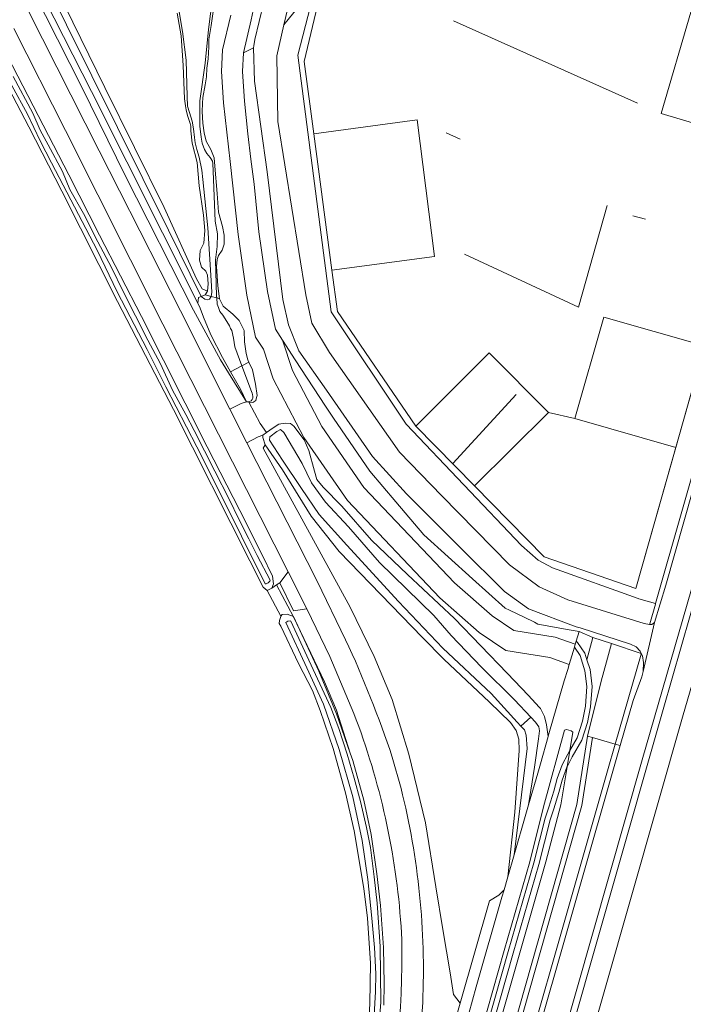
# Model space of a CAD drawing. Extents: x 150256 to 156914, y 461459 to 469481.
# Tile 90 of 256: x 152199 to 152326, y 464656 to 464844. Entities that reach past the tile are written whole.
import ezdxf

# ---------------------------------------------------------------- set-up
doc = ezdxf.new("R2010")
doc.units = 0
doc.header["$LTSCALE"] = 0.75
for name, color, linetype, lineweight in [('B-RO-GR-BEPLANTING_CULTUUR_BOSPLANTSOEN-GV', 251, 'CONTINUOUS', 18), ('B-RO-GR-BOS_LOOF-GV', 251, 'CONTINUOUS', 13), ('B-RO-GR-GRAS-GV', 251, 'CONTINUOUS', 13), ('B-RO-GR-GROENVOORZIENING-GV', 251, 'CONTINUOUS', 18), ('B-RO-IE-TERREINAFSCHEIDING_KUNSTMATIG_MUUR-G', 251, 'IE-TERREINAFSCHEIDING-KUNSTMATIG-DICHT', 18), ('B-RO-OG-TERREIN_CULTUURSCHEIDING-GV', 251, 'CONTINUOUS', 18), ('B-RO-OG-WATER-GV', 251, 'CONTINUOUS', 18), ('B-RO-OG-WATER_SLOOT-GV', 251, 'CONTINUOUS', 18), ('B-RO-VH-VERHARDING_ASFALT-GV', 251, 'CONTINUOUS', 18), ('B-RO-VH-VERHARDING_BETONSTRAATSTEEN-GV', 251, 'CONTINUOUS', 18), ('B-RO-VH-VERHARDING_FUNDERING_ZAND-GV', 251, 'CONTINUOUS', 18), ('B-RO-VH-VERHARDING_GESLOTEN-GV', 251, 'CONTINUOUS', 18)]:
    doc.layers.add(name, color=color, linetype=linetype, lineweight=lineweight)
doc.linetypes.add('IE-TERREINAFSCHEIDING-KUNSTMATIG-DICHT', pattern='A,8,-1,[82,NLCS.SHX,S=0.75,R=90,X=0,Y=0],-1', length=10)

msp = doc.modelspace()

# ---------------------------------------------------------------- linework, layer by layer
at = {"layer": 'B-RO-GR-BEPLANTING_CULTUUR_BOSPLANTSOEN-GV'}
for points in [[(152249.461, 464842.684), (152252.199, 464846.06), (152255.519, 464849.955), (152273.355, 464924.479), (152274.847, 464931.426), (152276.903, 464938.877), (152279.113, 464944.422), (152283.94, 464954.555), (152285.811, 464958.045), (152290.522, 464966.832), (152288.387, 464966.486), (152285.485, 464966.092), (152284.135, 464965.908), (152282.602, 464962.389), (152279.216, 464956.078), (152274.742, 464948.055), (152274.152, 464946.622), (152273.68, 464944.704), (152271.069, 464933.497), (152269.864, 464927.512)], [(152229.204, 464436.1), (152232.094, 464436.052), (152232.347, 464436.048), (152250.244, 464500), (152305.262, 464694.162), (152307.293, 464707.156), (152309.94, 464717.612), (152310.936, 464721.307), (152311.877, 464724.797), (152308.355, 464725.967), (152307.21, 464721.719), (152307.791, 464719.836), (152308.171, 464716.641), (152307.907, 464712.757), (152307.304, 464709.742), (152306.245, 464706.413), (152304.413, 464703.235), (152303.426, 464701.33), (152302.211, 464694.06), (152299.388, 464683.202), (152273.885, 464594.142), (152261.272, 464549.337), (152247.115, 464500.151), (152247.073, 464500)], [(152239.473, 464439.201), (152239.203, 464438.137), (152236.572, 464438.956), (152244.41, 464466.621), (152253.599, 464499.875), (152253.634, 464500), (152253.669, 464500.125), (152254.589, 464503.455), (152258.868, 464518.106), (152288.099, 464619.924), (152311.136, 464700.546), (152312.597, 464705.644), (152308.25, 464706.883), (152306.227, 464693.946), (152278.587, 464596.477), (152263.55, 464543.267), (152251.193, 464499.731), (152233.375, 464436.008), (152238.57, 464435.83), (152238.79, 464435.823), (152239.368, 464438.086), (152239.639, 464439.148)], [(152229.204, 464436.1), (152247.073, 464500), (152247.115, 464500.151), (152261.272, 464549.337), (152273.885, 464594.142), (152299.388, 464683.202), (152302.211, 464694.06), (152303.426, 464701.33), (152303.398, 464701.276), (152302.458, 464698.782), (152301.87, 464696.393), (152300.903, 464693.344), (152300.2, 464691.235), (152298.04, 464682.704), (152293.142, 464665.81), (152282.752, 464629.086), (152269.389, 464582.006), (152257.799, 464540.777), (152245.968, 464499.471), (152228.431, 464436.122), (152228.501, 464436.112), (152228.943, 464436.104)]]:
    msp.add_lwpolyline(points, close=True, dxfattribs=at)
for points in [[(152356.144, 464859.423), (152348.632, 464833.22), (152349.016, 464833.352), (152350.131, 464833.737), (152350.464, 464833.797), (152350.543, 464834.073), (152354.74, 464833.171), (152354.865, 464833.135), (152356.301, 464832.726), (152360.148, 464831.63), (152352.384, 464804.362), (152341.529, 464766.545), (152334.494, 464742.114), (152330.708, 464729.094), (152325.551, 464711.195), (152305.739, 464641.745)], [(152252.199, 464846.06), (152249.461, 464842.684), (152248.159, 464836.758), (152248.305, 464824.274), (152253.686, 464791.236), (152254.784, 464785.84), (152258.155, 464780.234), (152271.51, 464761.251), (152279.593, 464752.95), (152292.438, 464739.763), (152298.118, 464735.582), (152303.582, 464733.153), (152318.13, 464728.604), (152319.126, 464728.428), (152319.155, 464728.528), (152320.235, 464732.298), (152320.276, 464732.441), (152317.117, 464733.339), (152316.949, 464733.399), (152300.641, 464739.204), (152297.901, 464740.701), (152294.735, 464743.466), (152272.755, 464766.57), (152258.462, 464787.975), (152252.143, 464836.88), (152255.519, 464849.955)], [(152267.662, 464582.533), (152291.416, 464666.339), (152296.312, 464683.226), (152298.959, 464693.682), (152302.905, 464708.317), (152303.33, 464708.442), (152304.181, 464708.193), (152304.531, 464707.943), (152303.942, 464704.42), (152305.325, 464706.819), (152306.335, 464709.992), (152306.914, 464712.889), (152307.167, 464716.616), (152306.809, 464719.628), (152305.922, 464722.503), (152304.813, 464724.09), (152303.846, 464720.816), (152303.568, 464719.874), (152302.894, 464717.705), (152299.954, 464707.573), (152299.827, 464707.122), (152298.357, 464701.908), (152297.854, 464700.123), (152296.089, 464694.08), (152295.574, 464692.316), (152293.339, 464684.547), (152292.134, 464680.359), (152291.425, 464677.894), (152291.013, 464676.462), (152286.093, 464659.417), (152283.992, 464651.788)], [(152281.803, 464629.402), (152292.194, 464666.126), (152297.092, 464683.02), (152299.251, 464691.551), (152299.952, 464693.654), (152300.907, 464696.664), (152301.501, 464699.079), (152302.483, 464701.684), (152303.536, 464703.715), (152303.942, 464704.42), (152304.531, 464707.943), (152304.181, 464708.193), (152303.33, 464708.442), (152302.905, 464708.317), (152298.959, 464693.682), (152296.312, 464683.226), (152291.416, 464666.339), (152267.662, 464582.533)]]:
    msp.add_lwpolyline(points, dxfattribs=at)
at = {"layer": 'B-RO-GR-BOS_LOOF-GV'}
msp.add_lwpolyline([(152200.161, 464861.887), (152215.342, 464830.715), (152226.683, 464807.852), (152232.805, 464794.264), (152233.934, 464792.396), (152234.936, 464791.928), (152235.035, 464793.311), (152234.958, 464794.999), (152234.612, 464795.765), (152233.771, 464796.526), (152233.432, 464797.854), (152233.533, 464799.673), (152234.233, 464801.078), (152234.389, 464803.457), (152234.194, 464806.429), (152233.338, 464811.978), (152232.963, 464816.428), (152231.984, 464820.11), (152231.723, 464822.454), (152231.759, 464823.373), (152231.619, 464823.881), (152231.366, 464824.61), (152231.143, 464825.398), (152230.872, 464826.455), (152230.716, 464827.264), (152230.561, 464828.552), (152230.32, 464834.936), (152229.922, 464840.542), (152229.166, 464844.868)], dxfattribs=at)
at = {"layer": 'B-RO-GR-GRAS-GV'}
for points in [[(152274.446, 464962.073), (152274.313, 464961.321), (152271.666, 464954.984), (152270.69, 464952.689), (152268.083, 464945.825), (152262.843, 464925.861), (152253.387, 464888.179), (152244.765, 464850.773), (152243.255, 464843.646), (152241.765, 464837.332), (152243.694, 464838.299), (152243.728, 464838.694), (152243.969, 464839.84), (152254.659, 464884.516), (152269.953, 464947.217), (152272.172, 464955.449), (152274.38, 464959.489), (152276.161, 464962.747)], [(152304.981, 464724.658), (152305.149, 464725.226), (152305.708, 464727.119), (152303.844, 464727.438), (152297.857, 464728.461), (152297.2, 464728.874), (152295.241, 464729.821), (152292.422, 464731.185), (152291.649, 464731.559), (152285.397, 464737.116), (152276.11, 464745.481), (152270.814, 464751.811), (152265.875, 464757.664), (152258.917, 464767.754), (152257.424, 464770.02), (152251.602, 464778.858), (152249.209, 464782.596), (152251.12, 464776.827), (152256.726, 464766.145), (152264.694, 464754.547), (152281.952, 464736.387), (152289.153, 464730.048), (152293.282, 464727.262), (152301.154, 464726.014)]]:
    msp.add_lwpolyline(points, close=True, dxfattribs=at)
for points in [[(152236.572, 464849.256), (152235.61, 464842.519), (152235.214, 464839.885), (152235.154, 464838.481), (152235.087, 464836.167), (152234.794, 464834.421), (152234.725, 464832.727), (152234.488, 464831.251), (152234.03, 464828.812), (152233.967, 464827.651), (152233.905, 464826.17), (152234.044, 464823.956), (152234.291, 464822.117), (152234.68, 464820.478), (152235.565, 464818.94), (152236.217, 464817.332), (152236.325, 464815.71), (152236.765, 464810.531), (152237.03, 464806.947), (152237.755, 464804.222), (152238.086, 464802.594), (152238.085, 464800.908), (152237.741, 464799.726), (152237.023, 464798.709), (152236.769, 464797.961), (152236.653, 464796.646), (152236.914, 464792.946), (152237.221, 464790.495), (152237.907, 464789.099), (152239.732, 464787.543), (152240.939, 464786.355), (152241.891, 464784.437), (152242.002, 464782.263), (152242.306, 464780.035), (152242.611, 464778.863), (152242.832, 464778.383), (152243.504, 464776.918), (152244.094, 464774.187), (152244.41, 464772.055), (152244.291, 464771.65), (152244.13, 464771.104), (152243.586, 464770.713), (152242.787, 464770.813), (152244.961, 464766.705), (152246.192, 464765.015), (152247.45, 464765.881), (152248.511, 464766.611), (152249.735, 464766.795), (152250.752, 464766.746), (152251.395, 464766.228), (152253.336, 464763.596), (152254.256, 464761.593), (152255.32, 464757.668), (152255.772, 464756.038), (152256.947, 464754.586), (152260.516, 464750.968), (152266.178, 464744.475), (152272.996, 464737.947), (152281.957, 464729.561), (152292.038, 464719.182), (152296.067, 464714.912), (152298.102, 464712.708), (152298.35, 464712.44), (152299.141, 464710.872), (152299.475, 464709.318), (152299.827, 464707.122), (152299.954, 464707.573), (152302.894, 464717.705), (152303.568, 464719.874), (152303.846, 464720.816), (152300.165, 464722.121), (152291.78, 464723.45), (152286.703, 464726.876), (152279.175, 464733.502), (152261.576, 464752.021), (152253.295, 464764.076), (152247.426, 464775.258), (152245.568, 464780.868), (152244.089, 464783.174), (152242.436, 464791.175), (152240.761, 464802.753), (152239.227, 464816.655), (152237.984, 464827.785), (152237.618, 464833.754), (152237.784, 464837.877), (152239.352, 464844.52)], [(152265.538, 464650.056), (152265.834, 464656.206), (152265.945, 464663.921), (152265.391, 464672.474), (152264.688, 464678.115), (152262.846, 464689.148), (152261.239, 464696.388), (152258.879, 464704.798), (152256.386, 464712.031), (152254.941, 464715.858), (152252.256, 464720.967), (152248.875, 464728.096), (152248.611, 464728.611), (152248.645, 464729.184), (152248.881, 464729.98), (152248.927, 464730.034), (152246.304, 464734.908), (152245.524, 464735.557), (152243.013, 464740.577), (152228.468, 464769.385), (152217.81, 464789.936), (152207.188, 464810.982), (152200.872, 464823.234), (152196.315, 464831.987)]]:
    msp.add_lwpolyline(points, dxfattribs=at)
at = {"layer": 'B-RO-GR-GROENVOORZIENING-GV'}
for points in [[(152195.42, 464855.978), (152214.318, 464818.678), (152229.762, 464788.167), (152239.198, 464769.458), (152241.338, 464770.552), (152242.379, 464770.864), (152238.959, 464776.348), (152237.4, 464778.848), (152232.265, 464788.287), (152219.223, 464813.957), (152210.97, 464830.79), (152197.181, 464858.136)], [(152239.352, 464844.52), (152237.784, 464837.877), (152237.618, 464833.754), (152237.984, 464827.785), (152239.227, 464816.655), (152240.761, 464802.753), (152242.436, 464791.175), (152244.089, 464783.174), (152245.568, 464780.868), (152247.426, 464775.258), (152253.295, 464764.076), (152261.576, 464752.021), (152279.175, 464733.502), (152286.703, 464726.876), (152291.78, 464723.45), (152300.165, 464722.121), (152303.846, 464720.816), (152304.813, 464724.09), (152304.981, 464724.658), (152301.154, 464726.014), (152293.282, 464727.262), (152289.153, 464730.048), (152281.952, 464736.387), (152264.694, 464754.547), (152256.726, 464766.145), (152251.12, 464776.827), (152249.209, 464782.596), (152247.856, 464784.709), (152246.378, 464791.867), (152244.729, 464803.259), (152243.791, 464812.325), (152243.203, 464817.097), (152242.615, 464821.868), (152241.97, 464828.13), (152241.623, 464833.796), (152241.765, 464837.332), (152243.255, 464843.646)], [(152283.063, 464656.298), (152281.797, 464657.952), (152281.126, 464662.07), (152280.454, 464666.188), (152279.783, 464670.306), (152278.451, 464678.477), (152276.466, 464690.648), (152273.291, 464703.744), (152270.116, 464714.159), (152266.677, 464722.361), (152262.112, 464731.754), (152245.514, 464762.037), (152245.903, 464762.629), (152245.443, 464764.065), (152245.476, 464764.523), (152244.575, 464764.173), (152242.452, 464763.049), (152255.808, 464736.671), (152261.228, 464725.532)], [(152270.116, 464703.164), (152271.792, 464697.204)], [(152227.246, 464458.908), (152233.404, 464481.004), (152238.597, 464497.887), (152241.606, 464509.069), (152248.185, 464533.92), (152249.982, 464539.722), (152251.265, 464540.156), (152270.707, 464608.913), (152279.799, 464644.901), (152283.063, 464656.298)], [(152275.918, 464656.392), (152275.648, 464652.329)]]:
    msp.add_lwpolyline(points, dxfattribs=at)
msp.add_lwpolyline([(152283.063, 464656.298), (152288.651, 464675.812), (152290.392, 464676.841), (152291.425, 464677.894), (152292.134, 464680.359), (152293.496, 464692.651), (152294.268, 464704.404), (152294.204, 464706.559), (152293.72, 464708.219), (152292.675, 464709.743), (152288.66, 464713.633), (152279.958, 464721.814), (152275.908, 464725.933), (152260.012, 464742.345), (152254.701, 464749.06), (152249.216, 464757.885), (152245.903, 464762.629), (152245.514, 464762.037), (152262.112, 464731.754), (152266.677, 464722.361), (152270.116, 464714.159), (152273.291, 464703.744), (152276.466, 464690.648), (152278.451, 464678.477), (152279.783, 464670.306), (152280.454, 464666.188), (152281.126, 464662.07), (152281.797, 464657.952)], close=True, dxfattribs=at)
for points in [[(152261.228, 464725.532, -0.0285304), (152270.116, 464703.164)], [(152271.792, 464697.204, -0.0723306), (152275.918, 464656.392)]]:
    msp.add_lwpolyline(points, format="xyb", dxfattribs=at)
at = {"layer": 'B-RO-IE-TERREINAFSCHEIDING_KUNSTMATIG_MUUR-G'}
for points in [[(152354.06, 464867.73), (152316.496, 464735.276), (152299.063, 464741.309), (152285.779, 464754.865)], [(152255.167, 464821.925), (152253.324, 464835.706), (152256.86, 464850.426)], [(152281.797, 464843.401), (152316.812, 464827.769)], [(152321.365, 464825.772), (152340.544, 464820.071)], [(152255.167, 464821.925), (152274.873, 464824.561)], [(152258.643, 464795.932), (152255.167, 464821.925)], [(152280.371, 464822.105), (152283.057, 464820.902)], [(152311.076, 464808.234), (152305.57, 464788.892), (152283.881, 464798.959)], [(152315.915, 464806.292), (152318.342, 464805.667)], [(152258.643, 464795.932), (152278.15, 464798.513)], [(152274.634, 464766.238), (152259.698, 464788.046), (152258.643, 464795.932)], [(152329.609, 464781.512), (152310.431, 464786.95)], [(152288.58, 464780.166), (152274.634, 464766.238)], [(152281.648, 464759.081), (152293.749, 464772.226)], [(152299.901, 464768.788), (152285.779, 464754.865)], [(152304.925, 464767.681), (152324.125, 464762.176)], [(152285.779, 464754.865), (152274.634, 464766.238)]]:
    msp.add_lwpolyline(points, dxfattribs=at)
at = {"layer": 'B-RO-OG-TERREIN_CULTUURSCHEIDING-GV'}
msp.add_lwpolyline([(152305.739, 464641.745), (152325.551, 464711.195), (152330.708, 464729.094), (152334.494, 464742.114), (152341.529, 464766.545), (152352.384, 464804.362), (152360.148, 464831.63), (152356.301, 464832.726), (152354.796, 464827.438), (152354.694, 464827.082), (152348.608, 464805.705), (152337.684, 464767.649), (152330.641, 464743.189), (152326.854, 464730.168), (152321.692, 464712.249), (152301.892, 464642.842)], dxfattribs=at)
for points in [[(152319.126, 464728.428), (152319.558, 464728.401), (152320.074, 464728.799), (152322.24, 464735.921), (152332.524, 464772.116), (152342.765, 464807.857), (152347.229, 464822.49), (152350.464, 464833.797), (152350.131, 464833.737), (152349.016, 464833.352), (152339.018, 464798.012), (152330.45, 464767.941), (152320.276, 464732.441), (152320.235, 464732.298), (152319.155, 464728.528)], [(152259.501, 464712.113), (152257.243, 464717.48), (152251.331, 464729.902), (152248.071, 464735.982), (152247.161, 464735.38), (152246.304, 464734.908), (152248.927, 464730.034), (152249.169, 464730.316), (152250.106, 464730.403), (152251.288, 464729.926), (152256.131, 464719.56), (152259.513, 464711.383), (152262.121, 464703.903)], [(152305.708, 464727.119), (152305.149, 464725.226), (152305.384, 464725.02), (152306.831, 464722.947), (152307.21, 464721.719), (152308.355, 464725.967)], [(152307.293, 464707.156), (152308.25, 464706.883), (152312.597, 464705.644), (152317.511, 464722.79), (152317.547, 464722.915), (152311.877, 464724.797), (152310.936, 464721.307), (152309.94, 464717.612)]]:
    msp.add_lwpolyline(points, close=True, dxfattribs=at)
at = {"layer": 'B-RO-OG-WATER-GV'}
msp.add_lwpolyline([(152270.831, 464537.937), (152317.693, 464702.66), (152330.164, 464745.726), (152334.512, 464761.193), (152344.66, 464796.577), (152350.476, 464817.383), (152354.74, 464833.171), (152350.543, 464834.073), (152350.464, 464833.797), (152347.229, 464822.49), (152342.765, 464807.857), (152332.524, 464772.116), (152322.24, 464735.921), (152320.074, 464728.799), (152317.933, 464719.451), (152317.685, 464718.472), (152315.978, 464713.954), (152313.528, 464705.378), (152278.893, 464584.127)], dxfattribs=at)
at = {"layer": 'B-RO-OG-WATER_SLOOT-GV'}
for points in [[(152254.659, 464884.516), (152243.969, 464839.84), (152243.728, 464838.694), (152243.694, 464838.299), (152243.872, 464831.95), (152246.3, 464814.629), (152249.265, 464790.351), (152250.34, 464785.528), (152252.355, 464780.586), (152257.583, 464773.07), (152266.365, 464760.437), (152272.832, 464753.311), (152283.212, 464742.985), (152291.526, 464734.743), (152296.057, 464731.427), (152305.157, 464728.007), (152305.9, 464727.769), (152315.475, 464724.709), (152316.554, 464724.186), (152317.358, 464723.351), (152317.547, 464722.915), (152317.756, 464722.432), (152317.967, 464721.195), (152317.933, 464719.451), (152320.074, 464728.799), (152319.558, 464728.401), (152319.126, 464728.428), (152318.13, 464728.604), (152303.582, 464733.153), (152298.118, 464735.582), (152292.438, 464739.763), (152279.593, 464752.95), (152271.51, 464761.251), (152258.155, 464780.234), (152254.784, 464785.84), (152253.686, 464791.236), (152248.305, 464824.274), (152248.159, 464836.758), (152249.461, 464842.684), (152269.864, 464927.512)], [(152193.376, 464872.111), (152227.496, 464803.535), (152233.708, 464790.92), (152234.505, 464791.241), (152234.936, 464791.928), (152233.934, 464792.396), (152232.805, 464794.264), (152226.683, 464807.852), (152215.342, 464830.715), (152200.161, 464861.887), (152191.784, 464878.148)], [(152191.454, 464871.967), (152212.861, 464829.937), (152233.087, 464789.665), (152233.205, 464790.718), (152233.708, 464790.92), (152227.496, 464803.535), (152193.376, 464872.111)], [(152197.181, 464858.136), (152210.97, 464830.79), (152219.223, 464813.957), (152232.265, 464788.287), (152237.4, 464778.848), (152238.959, 464776.348), (152242.379, 464770.864), (152241.188, 464773.244), (152239.341, 464776.549), (152237.807, 464779.293), (152235.586, 464783.593), (152234.172, 464786.958), (152233.524, 464788.683), (152233.087, 464789.665), (152212.861, 464829.937), (152191.454, 464871.967)], [(152228.648, 464850.489), (152230.145, 464841.372), (152230.859, 464835.96), (152231.068, 464828.999), (152231.131, 464827.139), (152231.515, 464825.957), (152231.977, 464824.282), (152232.254, 464822.874), (152232.424, 464821.2), (152232.555, 464820.177), (152232.898, 464818.928), (152233.334, 464817.466), (152233.862, 464814.955), (152234.058, 464813.188), (152235.009, 464803.977), (152235.657, 464793.932), (152235.752, 464791.715), (152235.627, 464790.933), (152236.683, 464790.643), (152236.657, 464790.98), (152236.476, 464797.886), (152236.793, 464800.41), (152236.837, 464802.851), (152236.394, 464805.257), (152236.024, 464814.812), (152235.944, 464816.272), (152235.851, 464816.724), (152235.407, 464817.377), (152234.824, 464818.175), (152234.36, 464818.919), (152233.937, 464820.142), (152233.753, 464821.271), (152233.491, 464823.357), (152233.472, 464828.179), (152234.492, 464835.336), (152235.1, 464841.791), (152236.943, 464856.239)], [(152236.943, 464856.239), (152235.1, 464841.791), (152234.492, 464835.336), (152233.472, 464828.179), (152233.491, 464823.357), (152233.753, 464821.271), (152233.937, 464820.142), (152234.36, 464818.919), (152234.824, 464818.175), (152235.407, 464817.377), (152235.851, 464816.724), (152235.944, 464816.272), (152236.024, 464814.812), (152236.394, 464805.257), (152236.837, 464802.851), (152236.793, 464800.41), (152236.476, 464797.886), (152236.657, 464790.98), (152236.683, 464790.643), (152237.221, 464790.495), (152236.914, 464792.946), (152236.653, 464796.646), (152236.769, 464797.961), (152237.023, 464798.709), (152237.741, 464799.726), (152238.085, 464800.908), (152238.086, 464802.594), (152237.755, 464804.222), (152237.03, 464806.947), (152236.765, 464810.531), (152236.325, 464815.71), (152236.217, 464817.332), (152235.565, 464818.94), (152234.68, 464820.478), (152234.291, 464822.117), (152234.044, 464823.956), (152233.905, 464826.17), (152233.967, 464827.651), (152234.03, 464828.812), (152234.488, 464831.251), (152234.725, 464832.727), (152234.794, 464834.421), (152235.087, 464836.167), (152235.154, 464838.481), (152235.214, 464839.885), (152235.61, 464842.519), (152236.572, 464849.256)], [(152229.166, 464844.868), (152229.922, 464840.542), (152230.32, 464834.936), (152230.561, 464828.552), (152230.716, 464827.264), (152230.872, 464826.455), (152231.143, 464825.398), (152231.366, 464824.61), (152231.619, 464823.881), (152231.759, 464823.373), (152231.723, 464822.454), (152231.984, 464820.11), (152232.963, 464816.428), (152233.338, 464811.978), (152234.194, 464806.429), (152234.389, 464803.457), (152234.233, 464801.078), (152233.533, 464799.673), (152233.432, 464797.854), (152233.771, 464796.526), (152234.612, 464795.765), (152234.958, 464794.999), (152235.035, 464793.311), (152234.936, 464791.928), (152234.505, 464791.241), (152235.627, 464790.933), (152235.752, 464791.715), (152235.657, 464793.932), (152235.009, 464803.977), (152234.058, 464813.188), (152233.862, 464814.955), (152233.334, 464817.466), (152232.898, 464818.928), (152232.555, 464820.177), (152232.424, 464821.2), (152232.254, 464822.874), (152231.977, 464824.282), (152231.515, 464825.957), (152231.131, 464827.139), (152231.068, 464828.999), (152230.859, 464835.96), (152230.145, 464841.372), (152228.648, 464850.489)], [(152196.315, 464831.987), (152200.872, 464823.234), (152207.188, 464810.982), (152217.81, 464789.936), (152228.468, 464769.385), (152243.013, 464740.577), (152245.524, 464735.557), (152246.304, 464734.908), (152247.161, 464735.38), (152247.508, 464736.169), (152247.313, 464737.666), (152245.336, 464741.72), (152241.108, 464750.116), (152234.872, 464762.286), (152222.35, 464787.082), (152214.376, 464802.608), (152208.51, 464814.119), (152196.852, 464836.665)], [(152197.912, 464832.85), (152201.652, 464825.868), (152203.036, 464822.596), (152204.571, 464819.813), (152207.298, 464814.695), (152208.732, 464811.285), (152211.282, 464806.693), (152214.057, 464801.327), (152216.625, 464796.406), (152218.875, 464791.849), (152223.564, 464782.622), (152225.951, 464778.089), (152228.269, 464773.037), (152230.82, 464768.445), (152232.373, 464765.36), (152236.312, 464757.661), (152239.087, 464752.322), (152240.894, 464748.518), (152242.783, 464744.739), (152244.361, 464741.544), (152246.854, 464736.871), (152246.822, 464736.708), (152246.456, 464736.39), (152246.094, 464736.181), (152245.902, 464736.159), (152241.374, 464745.245), (152237.961, 464752.191), (152232.885, 464762.251), (152227.002, 464773.704), (152223.429, 464780.818), (152217.697, 464791.829), (152213.9, 464799.716), (152210.347, 464806.556), (152205.21, 464816.344), (152203.033, 464820.597), (152200.633, 464825.651), (152197.669, 464831.077)], [(152197.669, 464831.077), (152200.633, 464825.651), (152203.033, 464820.597), (152205.21, 464816.344), (152210.347, 464806.556), (152213.9, 464799.716), (152217.697, 464791.829), (152223.429, 464780.818), (152227.002, 464773.704), (152232.885, 464762.251), (152237.961, 464752.191), (152241.374, 464745.245), (152245.902, 464736.159), (152246.094, 464736.181), (152246.456, 464736.39), (152246.822, 464736.708), (152246.854, 464736.871), (152244.361, 464741.544), (152242.783, 464744.739), (152240.894, 464748.518), (152239.087, 464752.322), (152236.312, 464757.661), (152232.373, 464765.36), (152230.82, 464768.445), (152228.269, 464773.037), (152225.951, 464778.089), (152223.564, 464782.622), (152218.875, 464791.849), (152216.625, 464796.406), (152214.057, 464801.327), (152211.282, 464806.693), (152208.732, 464811.285), (152207.298, 464814.695), (152204.571, 464819.813), (152203.036, 464822.596), (152201.652, 464825.868), (152197.912, 464832.85)], [(152301.892, 464642.842), (152321.692, 464712.249), (152326.854, 464730.168), (152330.641, 464743.189), (152337.684, 464767.649), (152348.608, 464805.705), (152354.694, 464827.082), (152354.796, 464827.438), (152356.301, 464832.726), (152354.865, 464833.135), (152354.74, 464833.171), (152350.476, 464817.383), (152344.66, 464796.577), (152334.512, 464761.193), (152330.164, 464745.726), (152317.693, 464702.66), (152270.831, 464537.937)], [(152242.832, 464778.383), (152241.494, 464777.68), (152243.317, 464772.833)], [(152242.639, 464770.831), (152242.787, 464770.813), (152243.586, 464770.713), (152244.13, 464771.104), (152244.291, 464771.65), (152244.41, 464772.055), (152244.094, 464774.187), (152243.504, 464776.918), (152242.832, 464778.383)], [(152243.317, 464772.833), (152241.494, 464777.68), (152239.341, 464776.549)], [(152239.341, 464776.549), (152241.188, 464773.244), (152242.379, 464770.864), (152242.639, 464770.831)], [(152268.546, 464655.931), (152268.549, 464659.945), (152268.458, 464666.928), (152267.855, 464674.926), (152267.195, 464680.926), (152266.086, 464688.414), (152264.72, 464694.959), (152262.613, 464702.493), (152262.121, 464703.903), (152259.513, 464711.383), (152256.131, 464719.56), (152251.288, 464729.926), (152250.106, 464730.403), (152249.169, 464730.316), (152248.927, 464730.034), (152248.881, 464729.98), (152248.645, 464729.184), (152248.611, 464728.611), (152248.875, 464728.096), (152252.256, 464720.967), (152254.941, 464715.858), (152256.386, 464712.031), (152258.879, 464704.798), (152261.239, 464696.388), (152262.846, 464689.148), (152264.688, 464678.115), (152265.391, 464672.474), (152265.945, 464663.921), (152265.834, 464656.206), (152265.538, 464650.056)], [(152266.663, 464654.04), (152266.909, 464658.456), (152266.969, 464661.86), (152266.764, 464666.876), (152266.223, 464672.49), (152265.497, 464679.831), (152264.383, 464687.262), (152262.631, 464695.611), (152259.997, 464704.613), (152257, 464713.273), (152253.875, 464720.176), (152249.859, 464728.787), (152250.22, 464729.09), (152250.653, 464729.155), (152250.807, 464729.072), (152254.231, 464721.653), (152258.43, 464712.644), (152259.919, 464708.647), (152261.537, 464703.746), (152262.89, 464699.127), (152264.053, 464694.709), (152265.201, 464689.782), (152265.99, 464685.962), (152266.654, 464680.372), (152267.235, 464675.323), (152267.827, 464667.082), (152267.948, 464656.508), (152267.28, 464648.346)], [(152267.28, 464648.346), (152267.948, 464656.508), (152267.827, 464667.082), (152267.235, 464675.323), (152266.654, 464680.372), (152265.99, 464685.962), (152265.201, 464689.782), (152264.053, 464694.709), (152262.89, 464699.127), (152261.537, 464703.746), (152259.919, 464708.647), (152258.43, 464712.644), (152254.231, 464721.653), (152250.807, 464729.072), (152250.653, 464729.155), (152250.22, 464729.09), (152249.859, 464728.787), (152253.875, 464720.176), (152257, 464713.273), (152259.997, 464704.613), (152262.631, 464695.611), (152264.383, 464687.262), (152265.497, 464679.831), (152266.223, 464672.49), (152266.764, 464666.876), (152266.969, 464661.86), (152266.909, 464658.456), (152266.663, 464654.04)], [(152283.992, 464651.788), (152286.093, 464659.417), (152291.013, 464676.462), (152291.425, 464677.894), (152290.392, 464676.841), (152288.651, 464675.812), (152283.063, 464656.298), (152279.799, 464644.901)]]:
    msp.add_lwpolyline(points, dxfattribs=at)
for points in [[(152311.877, 464724.797), (152317.547, 464722.915), (152317.358, 464723.351), (152316.554, 464724.186), (152315.475, 464724.709), (152305.9, 464727.769), (152305.157, 464728.007), (152296.057, 464731.427), (152291.526, 464734.743), (152283.212, 464742.985), (152272.832, 464753.311), (152266.365, 464760.437), (152257.583, 464773.07), (152252.355, 464780.586), (152250.34, 464785.528), (152249.265, 464790.351), (152246.3, 464814.629), (152243.872, 464831.95), (152243.694, 464838.299), (152241.765, 464837.332), (152241.623, 464833.796), (152241.97, 464828.13), (152242.615, 464821.868), (152243.203, 464817.097), (152243.791, 464812.325), (152244.729, 464803.259), (152246.378, 464791.867), (152247.856, 464784.709), (152249.209, 464782.596), (152251.602, 464778.858), (152257.424, 464770.02), (152258.917, 464767.754), (152265.875, 464757.664), (152270.814, 464751.811), (152276.11, 464745.481), (152285.397, 464737.116), (152291.649, 464731.559), (152292.422, 464731.185), (152295.241, 464729.821), (152297.2, 464728.874), (152297.857, 464728.461), (152303.844, 464727.438), (152305.708, 464727.119), (152308.355, 464725.967)], [(152234.505, 464791.241), (152233.708, 464790.92), (152234.393, 464790.395), (152234.894, 464790.269), (152235.322, 464790.375), (152235.623, 464790.908), (152235.627, 464790.933)], [(152241.494, 464777.68), (152240.128, 464781.316), (152239.857, 464782.953), (152239.54, 464784.43), (152239.315, 464784.789), (152239.118, 464785.304), (152238.297, 464786.633), (152237.859, 464787.325), (152237.303, 464788.069), (152237.012, 464788.8), (152236.774, 464789.478), (152236.683, 464790.643), (152235.627, 464790.933), (152235.623, 464790.908), (152235.322, 464790.375), (152234.894, 464790.269), (152234.393, 464790.395), (152233.708, 464790.92), (152233.205, 464790.718), (152233.087, 464789.665), (152233.524, 464788.683), (152234.172, 464786.958), (152235.586, 464783.593), (152237.807, 464779.293), (152239.341, 464776.549)], [(152242.832, 464778.383), (152242.611, 464778.863), (152242.306, 464780.035), (152242.002, 464782.263), (152241.891, 464784.437), (152240.939, 464786.355), (152239.732, 464787.543), (152237.907, 464789.099), (152237.221, 464790.495), (152236.683, 464790.643), (152236.774, 464789.478), (152237.012, 464788.8), (152237.303, 464788.069), (152237.859, 464787.325), (152238.297, 464786.633), (152239.118, 464785.304), (152239.315, 464784.789), (152239.54, 464784.43), (152239.857, 464782.953), (152240.128, 464781.316), (152241.494, 464777.68)], [(152246.192, 464765.015), (152245.476, 464764.523), (152245.443, 464764.065), (152245.903, 464762.629), (152249.216, 464757.885), (152254.701, 464749.06), (152260.012, 464742.345), (152275.908, 464725.933), (152279.958, 464721.814), (152288.66, 464713.633), (152292.675, 464709.743), (152293.72, 464708.219), (152294.204, 464706.559), (152294.268, 464704.404), (152293.496, 464692.651), (152292.134, 464680.359), (152293.339, 464684.547), (152295.815, 464704.805), (152295.645, 464707.345), (152295.293, 464708.363), (152294.639, 464709.057), (152293.911, 464709.828), (152288.961, 464715.3), (152279.724, 464723.918), (152271.314, 464732.833), (152261.449, 464743.533), (152256.218, 464749.401), (152252.84, 464754.354), (152249.238, 464759.704), (152246.766, 464763.534), (152246.785, 464764.16), (152248.146, 464765.216), (152248.862, 464765.587), (152249.472, 464765.021), (152252.979, 464759.125), (152254.749, 464755.394), (152257.382, 464751.716), (152261.786, 464747.046), (152267.694, 464740.22), (152278.047, 464730.131), (152281.35, 464726.356), (152287.146, 464720.284), (152293.383, 464714.1), (152296.502, 464710.755), (152297.374, 464709.82), (152298.042, 464708.936), (152298.154, 464708.19), (152297.999, 464706.624), (152297.222, 464701.228), (152296.089, 464694.08), (152297.854, 464700.123), (152298.357, 464701.908), (152299.827, 464707.122), (152299.475, 464709.318), (152299.141, 464710.872), (152298.35, 464712.44), (152298.102, 464712.708), (152296.067, 464714.912), (152292.038, 464719.182), (152281.957, 464729.561), (152272.996, 464737.947), (152266.178, 464744.475), (152260.516, 464750.968), (152256.947, 464754.586), (152255.772, 464756.038), (152255.32, 464757.668), (152254.256, 464761.593), (152253.336, 464763.596), (152251.395, 464766.228), (152250.752, 464766.746), (152249.735, 464766.795), (152248.511, 464766.611), (152247.45, 464765.881)], [(152296.502, 464710.755), (152293.383, 464714.1), (152287.146, 464720.284), (152281.35, 464726.356), (152278.047, 464730.131), (152267.694, 464740.22), (152261.786, 464747.046), (152257.382, 464751.716), (152254.749, 464755.394), (152252.979, 464759.125), (152249.472, 464765.021), (152248.862, 464765.587), (152248.146, 464765.216), (152246.785, 464764.16), (152246.766, 464763.534), (152249.238, 464759.704), (152252.84, 464754.354), (152256.218, 464749.401), (152261.449, 464743.533), (152271.314, 464732.833), (152279.724, 464723.918), (152288.961, 464715.3), (152293.911, 464709.828), (152294.639, 464709.057)], [(152317.933, 464719.451), (152317.967, 464721.195), (152317.756, 464722.432), (152317.547, 464722.915), (152317.511, 464722.79), (152312.597, 464705.644), (152313.528, 464705.378), (152315.978, 464713.954), (152317.685, 464718.472)], [(152294.639, 464709.057), (152295.293, 464708.363), (152295.645, 464707.345), (152295.815, 464704.805), (152293.339, 464684.547), (152295.574, 464692.316), (152296.089, 464694.08), (152297.222, 464701.228), (152297.999, 464706.624), (152298.154, 464708.19), (152298.042, 464708.936), (152297.374, 464709.82), (152296.502, 464710.755)], [(152232.347, 464436.048), (152233.375, 464436.008), (152251.193, 464499.731), (152263.55, 464543.267), (152278.587, 464596.477), (152306.227, 464693.946), (152308.25, 464706.883), (152307.293, 464707.156), (152305.262, 464694.162), (152250.244, 464500)], [(152312.597, 464705.644), (152311.136, 464700.546), (152288.099, 464619.924), (152258.868, 464518.106), (152254.589, 464503.455), (152253.669, 464500.125), (152253.634, 464500), (152253.599, 464499.875), (152244.41, 464466.621), (152236.572, 464438.956), (152239.203, 464438.137), (152239.473, 464439.201), (152238.235, 464439.591), (152254.877, 464500), (152255.908, 464503.744), (152278.893, 464584.127), (152313.528, 464705.378)]]:
    msp.add_lwpolyline(points, close=True, dxfattribs=at)
for points in [[(152243.317, 464772.833, -0.1212585), (152243.556, 464771.564)], [(152243.556, 464771.564, 0.1212585), (152243.317, 464772.833)], [(152243.556, 464771.564, -0.3428233), (152242.639, 464770.831)], [(152242.639, 464770.831, 0.3428233), (152243.556, 464771.564)]]:
    msp.add_lwpolyline(points, format="xyb", dxfattribs=at)
at = {"layer": 'B-RO-VH-VERHARDING_ASFALT-GV'}
for points in [[(152346.07, 464839.558), (152333.601, 464843.163), (152326.994, 464845.073), (152321.365, 464825.772), (152340.544, 464820.071)], [(152258.643, 464795.932), (152278.15, 464798.513), (152274.873, 464824.561), (152255.167, 464821.925)], [(152304.925, 464767.681), (152324.125, 464762.176), (152329.609, 464781.512), (152310.431, 464786.95)], [(152285.779, 464754.865), (152299.901, 464768.788), (152288.58, 464780.166), (152274.634, 464766.238)], [(152299.901, 464768.788), (152285.779, 464754.865), (152299.063, 464741.309), (152316.496, 464735.276), (152324.125, 464762.176), (152304.925, 464767.681)]]:
    msp.add_lwpolyline(points, close=True, dxfattribs=at)
for points in [[(152207.861, 464822.538), (152226.41, 464785.661)], [(152229.762, 464788.167), (152214.318, 464818.678)], [(152239.198, 464769.458), (152229.762, 464788.167)], [(152226.41, 464785.661), (152250.283, 464738.486)], [(152242.452, 464763.049), (152239.198, 464769.458)], [(152255.808, 464736.671), (152242.452, 464763.049)], [(152250.283, 464738.486), (152253.82, 464731.391)], [(152261.228, 464725.532), (152255.808, 464736.671)], [(152253.82, 464731.391), (152258.235, 464722.348)], [(152258.235, 464722.348), (152262.812, 464711.456)], [(152271.792, 464697.204), (152270.116, 464703.164)], [(152271.792, 464670.92), (152271.923, 464668.418)], [(152275.648, 464652.329), (152275.918, 464656.392)]]:
    msp.add_lwpolyline(points, dxfattribs=at)
for points in [[(152270.116, 464703.164, 0.0285304), (152261.228, 464725.532)], [(152262.812, 464711.456, -0.075442), (152271.792, 464670.92)], [(152275.918, 464656.392, 0.0723306), (152271.792, 464697.204)], [(152271.923, 464668.418, -0.0543308), (152268.046, 464627.575)]]:
    msp.add_lwpolyline(points, format="xyb", dxfattribs=at)
at = {"layer": 'B-RO-VH-VERHARDING_BETONSTRAATSTEEN-GV'}
for points in [[(152242.639, 464770.831), (152242.379, 464770.864), (152241.338, 464770.552), (152239.198, 464769.458), (152242.452, 464763.049), (152244.575, 464764.173), (152245.476, 464764.523), (152246.192, 464765.015), (152244.961, 464766.705), (152242.787, 464770.813)], [(152250.283, 464738.486), (152248.687, 464736.389), (152251.321, 464731.057), (152253.82, 464731.391)]]:
    msp.add_lwpolyline(points, close=True, dxfattribs=at)
at = {"layer": 'B-RO-VH-VERHARDING_FUNDERING_ZAND-GV'}
msp.add_lwpolyline([(152304.981, 464724.658), (152304.813, 464724.09), (152305.922, 464722.503), (152306.809, 464719.628), (152307.167, 464716.616), (152306.914, 464712.889), (152306.335, 464709.992), (152305.325, 464706.819), (152303.942, 464704.42), (152303.426, 464701.33), (152304.413, 464703.235), (152306.245, 464706.413), (152307.304, 464709.742), (152307.907, 464712.757), (152308.171, 464716.641), (152307.791, 464719.836), (152307.21, 464721.719), (152306.831, 464722.947), (152305.384, 464725.02), (152305.149, 464725.226)], close=True, dxfattribs=at)
msp.add_lwpolyline([(152282.752, 464629.086), (152293.142, 464665.81), (152298.04, 464682.704), (152300.2, 464691.235), (152300.903, 464693.344), (152301.87, 464696.393), (152302.458, 464698.782), (152303.398, 464701.276), (152303.426, 464701.33), (152303.942, 464704.42), (152303.536, 464703.715), (152302.483, 464701.684), (152301.501, 464699.079), (152300.907, 464696.664), (152299.952, 464693.654), (152299.251, 464691.551), (152297.092, 464683.02), (152292.194, 464666.126), (152281.803, 464629.402)], dxfattribs=at)
at = {"layer": 'B-RO-VH-VERHARDING_GESLOTEN-GV'}
for points in [[(152196.852, 464836.665), (152208.51, 464814.119), (152214.376, 464802.608), (152222.35, 464787.082), (152234.872, 464762.286), (152241.108, 464750.116), (152245.336, 464741.72), (152247.313, 464737.666), (152247.508, 464736.169), (152247.161, 464735.38), (152248.071, 464735.982), (152248.687, 464736.389), (152250.283, 464738.486), (152226.41, 464785.661), (152207.861, 464822.538), (152198.012, 464841.952)], [(152262.812, 464711.456), (152258.235, 464722.348), (152253.82, 464731.391), (152251.321, 464731.057), (152248.687, 464736.389), (152248.071, 464735.982), (152251.331, 464729.902), (152257.243, 464717.48), (152259.501, 464712.113), (152262.121, 464703.903), (152262.613, 464702.493), (152264.72, 464694.959), (152266.086, 464688.414), (152267.195, 464680.926), (152267.855, 464674.926), (152268.458, 464666.928), (152268.549, 464659.945), (152268.546, 464655.931)], [(152271.923, 464668.418), (152271.792, 464670.92)]]:
    msp.add_lwpolyline(points, dxfattribs=at)
for points in [[(152271.792, 464670.92, 0.075442), (152262.812, 464711.456)], [(152268.046, 464627.575, 0.0543308), (152271.923, 464668.418)]]:
    msp.add_lwpolyline(points, format="xyb", dxfattribs=at)

doc.saveas('drawing.dxf')
